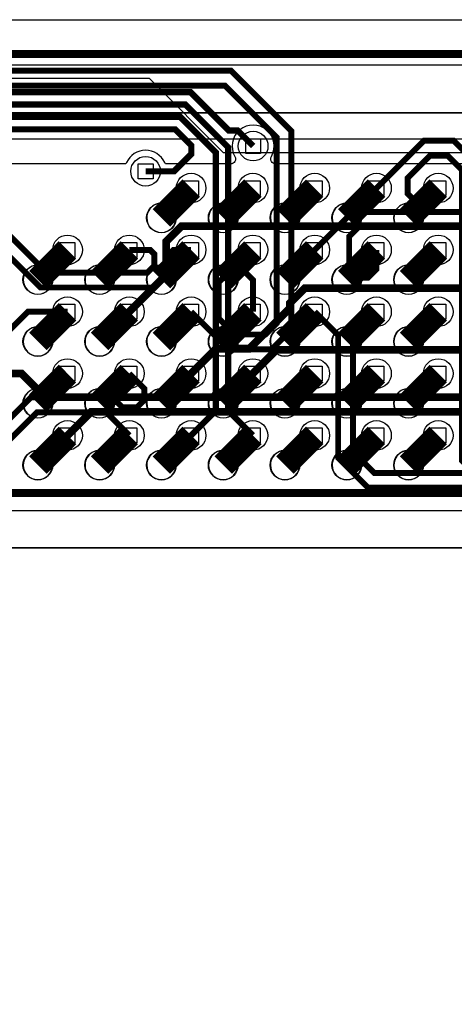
# Model space of a CAD drawing. Extents: x -9303 to 12731, y -3355 to 4522.
# Tile 42 of 51: x 2963 to 3315, y 2475 to 3272. Entities that reach past the tile are written whole.
import ezdxf

# ---------------------------------------------------------------- set-up
doc = ezdxf.new("R2010")
doc.units = 0
for name, color, linetype in [('BG_CUTOUT', 7, 'CONTINUOUS'), ('BG_DESIGN_OUTLINE', 7, 'CONTINUOUS'), ('BG_DIMENSION', 2, 'CONTINUOUS'), ('BG_DXFIN', 231, 'CONTINUOUS'), ('BG_OUTLINE', 150, 'CONTINUOUS'), ('CR_ALL', 2, 'CONTINUOUS'), ('ET_BOTTOM', 1, 'CONTINUOUS'), ('ET_LY3', 103, 'CONTINUOUS'), ('ET_LY5', 7, 'CONTINUOUS'), ('ET_LY8', 213, 'CONTINUOUS'), ('ET_TOP', 5, 'CONTINUOUS'), ('MA_NCLEGEND-1-10', 231, 'CONTINUOUS'), ('PG_PLACE_BOUND_TOP', 200, 'CONTINUOUS'), ('PG_SILKSCREEN_TOP', 110, 'CONTINUOUS'), ('PIN_PASTEMASK_TOP', 5, 'CONTINUOUS'), ('PIN_SOLDERMASK_TOP', 5, 'CONTINUOUS'), ('PIN_TOP', 5, 'CONTINUOUS'), ('PKO_BOTTOM', 12, 'CONTINUOUS'), ('PKO_TOP', 254, 'CONTINUOUS'), ('RKI_ALL', 2, 'CONTINUOUS'), ('RKO_ALL', 110, 'CONTINUOUS'), ('VC_BOTTOM', 254, 'CONTINUOUS'), ('VC_FILMMASKBOTTOM', 1, 'CONTINUOUS'), ('VC_LY2GND', 1, 'CONTINUOUS'), ('VC_LY3', 254, 'CONTINUOUS'), ('VC_LY4GND', 254, 'CONTINUOUS'), ('VC_LY5', 7, 'CONTINUOUS'), ('VC_LY6', 7, 'CONTINUOUS'), ('VC_LY7PWR', 254, 'CONTINUOUS'), ('VC_LY8', 254, 'CONTINUOUS'), ('VC_LY9GND', 254, 'CONTINUOUS'), ('VC_SOLDERMASK_BOTTOM', 1, 'CONTINUOUS'), ('VC_TOP', 5, 'CONTINUOUS')]:
    doc.layers.add(name, color=color, linetype=linetype)

# ---------------------------------------------------------------- blocks, each defined once
blk = doc.blocks.new('FIGURE_SQUARE')
blk.add_lwpolyline([(-0.5, -0.5), (-0.5, 0.5), (0.5, 0.5), (0.5, -0.5)], close=True)

msp = doc.modelspace()

# ---------------------------------------------------------------- linework, layer by layer
at = {"layer": 'BG_CUTOUT'}
msp.add_lwpolyline([(2578.74, 2844.49, 0.414198), (2539.37, 2805.12), (2539.37, 2312.99, 0.414197), (2578.74, 2273.62), (3326.77, 2273.62, 0.41421), (3366.14, 2312.99), (3366.14, 2805.12, 0.414212), (3326.77, 2844.49)], format="xyb", close=True, dxfattribs=at)
at = {"layer": 'BG_DESIGN_OUTLINE'}
msp.add_lwpolyline([(0, 1907.83), (787.4, 3271.65), (4724.41, 3271.65), (4724.41, 0), (0, 0)], close=True, dxfattribs=at)
at = {"layer": 'BG_DIMENSION'}
msp.add_lwpolyline([(2250, 3175), (2250, 1950), (3650, 1950), (3650, 3175)], close=True, dxfattribs=at)
at = {"layer": 'BG_DXFIN'}
for points in [[(787.4, 3271.65), (4724.41, 3271.65)], [(2578.74, 2844.49), (3326.77, 2844.49)]]:
    msp.add_lwpolyline(points, dxfattribs=at)
for points in [[(3089.57, 3111.35, 1.000209), (3065.94, 3111.35, 0.999791), (3089.57, 3111.35)], [(3139.57, 3111.35, 1.000209), (3115.94, 3111.35, 0.999791), (3139.57, 3111.35)], [(3189.57, 3111.35, 1.000209), (3165.94, 3111.35, 0.999791), (3189.57, 3111.35)], [(3239.57, 3111.35, 1.000209), (3215.94, 3111.35, 0.999791), (3239.57, 3111.35)], [(3289.57, 3111.35, 1.000209), (3265.94, 3111.35, 0.999791), (3289.57, 3111.35)], [(2989.57, 3061.35, 1.000209), (2965.94, 3061.35, 0.999791), (2989.57, 3061.35)], [(3039.57, 3061.35, 1.000209), (3015.94, 3061.35, 0.999791), (3039.57, 3061.35)], [(3089.57, 3061.35, 1.000209), (3065.94, 3061.35, 0.999791), (3089.57, 3061.35)], [(3139.57, 3061.35, 1.000209), (3115.94, 3061.35, 0.999791), (3139.57, 3061.35)], [(3189.57, 3061.35, 1.000209), (3165.94, 3061.35, 0.999791), (3189.57, 3061.35)], [(3239.57, 3061.35, 1.000209), (3215.94, 3061.35, 0.999791), (3239.57, 3061.35)], [(3289.57, 3061.35, 1.000209), (3265.94, 3061.35, 0.999791), (3289.57, 3061.35)], [(2989.57, 3011.35, 1.000209), (2965.94, 3011.35, 0.999791), (2989.57, 3011.35)], [(3039.57, 3011.35, 1.000209), (3015.94, 3011.35, 0.999791), (3039.57, 3011.35)], [(3089.57, 3011.35, 1.000209), (3065.94, 3011.35, 0.999791), (3089.57, 3011.35)], [(3139.57, 3011.35, 1.000209), (3115.94, 3011.35, 0.999791), (3139.57, 3011.35)], [(3189.57, 3011.35, 1.000209), (3165.94, 3011.35, 0.999791), (3189.57, 3011.35)], [(3239.57, 3011.35, 1.000209), (3215.94, 3011.35, 0.999791), (3239.57, 3011.35)], [(3289.57, 3011.35, 1.000209), (3265.94, 3011.35, 0.999791), (3289.57, 3011.35)], [(2989.57, 2961.35, 1.000209), (2965.94, 2961.35, 0.999791), (2989.57, 2961.35)], [(3039.57, 2961.35, 1.000209), (3015.94, 2961.35, 0.999791), (3039.57, 2961.35)], [(3089.57, 2961.35, 1.000209), (3065.94, 2961.35, 0.999791), (3089.57, 2961.35)], [(3139.57, 2961.35, 1.000209), (3115.94, 2961.35, 0.999791), (3139.57, 2961.35)], [(3189.57, 2961.35, 1.000209), (3165.94, 2961.35, 0.999791), (3189.57, 2961.35)], [(3239.57, 2961.35, 1.000209), (3215.94, 2961.35, 0.999791), (3239.57, 2961.35)], [(3289.57, 2961.35, 1.000209), (3265.94, 2961.35, 0.999791), (3289.57, 2961.35)], [(2989.57, 2911.35, 1.000209), (2965.94, 2911.35, 0.999791), (2989.57, 2911.35)], [(3039.57, 2911.35, 1.000209), (3015.94, 2911.35, 0.999791), (3039.57, 2911.35)], [(3089.57, 2911.35, 1.000209), (3065.94, 2911.35, 0.999791), (3089.57, 2911.35)], [(3139.57, 2911.35, 1.000209), (3115.94, 2911.35, 0.999791), (3139.57, 2911.35)], [(3189.57, 2911.35, 1.000209), (3165.94, 2911.35, 0.999791), (3189.57, 2911.35)], [(3239.57, 2911.35, 1.000209), (3215.94, 2911.35, 0.999791), (3239.57, 2911.35)], [(3289.57, 2911.35, 1.000209), (3265.94, 2911.35, 0.999791), (3289.57, 2911.35)]]:
    msp.add_lwpolyline(points, format="xyb", dxfattribs=at)
at = {"layer": 'BG_OUTLINE'}
msp.add_lwpolyline([(0, 1907.83), (787.4, 3271.65), (4724.41, 3271.65), (4724.41, 0), (0, 0)], close=True, dxfattribs=at)
msp.add_lwpolyline([(2578.74, 2844.49, 0.414198), (2539.37, 2805.12), (2539.37, 2312.99, 0.414197), (2578.74, 2273.62), (3326.77, 2273.62, 0.41421), (3366.14, 2312.99), (3366.14, 2805.12, 0.414212), (3326.77, 2844.49)], format="xyb", close=True, dxfattribs=at)
at = {"layer": 'CR_ALL'}
msp.add_lwpolyline([(2262, 3164), (2262, 1963), (3641, 1963), (3641, 3164), (3128, 3164), (3068, 3224), (2363, 3224), (2303, 3164)], close=True, dxfattribs=at)
at = {"layer": 'ET_BOTTOM'}
for points, const_width in [([(3801, 3224), (3781.39, 3243.61), (1321.61, 3243.61), (1301, 3223)], 6), ([(3900, 2975), (3770.47, 3104.53), (3093.89, 3104.53), (3081.68, 3092.32), (3081.68, 3065.27), (3051.81, 3035.4)], 6.25), ([(3900, 2825), (3928.13, 2853.13), (3928.13, 2911.65), (3900.78, 2939), (3849, 2939), (3733.47, 3054.53), (3193.89, 3054.53), (3181.68, 3042.32), (3181.68, 3038.22), (3148.99, 3005.53), (3121.94, 3005.53), (3101.81, 2985.4)], 6.25), ([(3151.81, 2985.4), (3170.94, 3004.53), (3683.47, 3004.53), (3788, 2900), (3900, 2900)], 6.25), ([(3900, 2750), (3683.75, 2966.25), (2983.74, 2966.25), (2964.59, 2985.4), (2903.71, 2985.4)], 6.25), ([(3001.81, 2935.4), (3020.94, 2954.53), (3620.47, 2954.53), (3900, 2675)], 6.25), ([(2903.71, 2935.4), (2950.36, 2888.75), (3362.25, 2888.75), (3445.47, 2805.53), (3694.47, 2805.53), (3900, 2600)], 6.25)]:
    msp.add_lwpolyline(points, dxfattribs=dict(at, const_width=const_width))
at = {"layer": 'ET_LY3'}
for points, const_width in [([(3801, 3224), (3781.39, 3243.61), (1321.61, 3243.61), (1301, 3223)], 6), ([(3001.81, 3035.4), (2969.81, 3035.4), (2939.41, 3005), (2837.02, 3005), (2823, 3019.02), (2823, 3148.02), (2784.64, 3186.38), (2344.38, 3186.38), (2337.54, 3179.54), (1602.52, 3179.54), (1275.7, 2852.72), (1180.37, 2852.72), (1152.97, 2880.12)], 4.8), ([(3251.81, 3135.4), (3290.14, 3173.73), (3314.27, 3173.73), (3333, 3155), (3333, 2920), (3345, 2908), (3381, 2908), (3422, 2867), (3422, 2621), (3473, 2570), (3628.59, 2570), (3647.45, 2551.14), (3647.45, 2335.53)], 4.8), ([(3301.81, 3135.4), (3290.41, 3124), (3284.01, 3124), (3277, 3131.01), (3277, 3143.61), (3295.12, 3161.73), (3309.29, 3161.73), (3321, 3150.02), (3321, 2915.02), (3340.02, 2896), (3376.02, 2896), (3410, 2862.02), (3410, 2616.02), (3468.02, 2558), (3623.61, 2558), (3635.45, 2546.16), (3635.45, 2330.55)], 4.8)]:
    msp.add_lwpolyline(points, dxfattribs=dict(at, const_width=const_width))
at = {"layer": 'ET_LY5', "const_width": 5}
for points in [[(3152.01, 3169.4), (3139.41, 3182), (3132.31, 3182), (3101.31, 3213), (1589.85, 3213), (1372.85, 2996), (1302.15, 2996), (1294, 3004.15), (1294, 3014.99), (1299.51, 3020.5), (1345.5, 3020.5), (1364, 3039)], [(3151.81, 2935.4), (3131.81, 2955.4), (3131.81, 3168.35), (3097.16, 3203), (1594, 3203), (1377, 2986), (1298, 2986), (1284, 3000), (1284, 3024.01), (1298.96, 3038.98), (1325, 3039)], [(3101.81, 2935.4), (3121.81, 2955.4), (3121.81, 3164.2), (3093.01, 3193), (1598.15, 3193), (1381.15, 2976), (1293.85, 2976), (1274, 2995.85), (1274, 3025), (1251, 3048), (1229, 3048)], [(3065, 3149), (3088, 3149), (3102, 3163), (3102, 3169.86), (3088.86, 3183), (1602.3, 3183), (1385.3, 2966), (1289.7, 2966), (1264, 2991.7), (1264, 3020.85), (1250.04, 3034.81), (1241.98, 3034.81), (1236.67, 3029.5), (1236.5, 3029.5), (1226, 3019), (1226, 2991)]]:
    msp.add_lwpolyline(points, dxfattribs=at)
at = {"layer": 'ET_LY8'}
for points, const_width in [([(3801, 3224), (3781.39, 3243.61), (1321.61, 3243.61), (1301, 3223)], 6), ([(3101.81, 3035.4), (3132.21, 3005), (3167, 3005), (3183, 3021), (3183, 3181.42), (3134.09, 3230.33), (1364.78, 3230.33), (1086.45, 2952), (1050.02, 2952), (963, 2864.98), (963, 2828.55), (898.36, 2763.91), (898.36, 2105.34), (825.03, 2032.01), (756.03, 2032.01), (704.76, 1980.74), (704.76, 1861.71), (535.77, 1692.72), (535.77, 1100.77), (359.83, 924.83), (359.83, 558.19), (463.42, 454.6), (463.42, 216.15), (493.82, 185.75)], 4.8), ([(3151.81, 3035.4), (3151.81, 3061.2), (3145.01, 3068), (3133, 3068), (3124, 3059), (3124, 3030.19), (3137.19, 3017), (3162.02, 3017), (3171, 3025.98), (3171, 3176.44), (3129.11, 3218.33), (1369.76, 3218.33), (1091.43, 2940)], 4.8), ([(3051.81, 3085.4), (3068.61, 3085.4), (3072, 3082.01), (3072, 3072.57), (3066.43, 3067), (2985, 3067), (2929, 3123), (2881.98, 3123), (2806.55, 3198.43), (2343.45, 3198.43), (2331.02, 3186), (1396.92, 3186), (1254, 3043.08), (1254, 3011.61), (1283.83, 2981.78), (1357.75, 2981.78), (1396.74, 3020.77), (1421.47, 3020.77), (1453.05, 2989.19), (1453.05, 2948.04), (1339.02, 2834.01), (1207.16, 2834.01), (985.34, 2612.19)], 4.8), ([(3101.81, 3085.4), (3087.61, 3085.4), (3084, 3081.79), (3084, 3067.59), (3071.41, 3055), (2980.02, 3055), (2924.02, 3111), (2877, 3111), (2801.57, 3186.43), (2348.43, 3186.43), (2336, 3174), (1401.9, 3174), (1266, 3038.1), (1266, 3016.59), (1288.81, 2993.78), (1352.77, 2993.78), (1391.76, 3032.77), (1426.45, 3032.77), (1465.05, 2994.17), (1465.05, 2943.06), (1344, 2822.01), (1212.14, 2822.01), (997.34, 2607.21)], 4.8), ([(3201.81, 3085.4), (3232.41, 3116), (3367.98, 3116), (3383, 3100.98), (3383, 2927.98), (3443.98, 2867), (3518, 2867), (3533, 2852), (3533, 2824.98), (3540.98, 2817), (3813, 2817), (4057, 2573)], 4.8), ([(3251.81, 3085.4), (3251.81, 3069.81), (3245, 3063), (3234, 3063), (3229.69, 3067.31), (3229.69, 3096.3), (3237.39, 3104), (3363, 3104), (3371, 3096), (3371, 2923), (3439, 2855), (3513.02, 2855), (3521, 2847.02), (3521, 2820), (3536, 2805), (3808.02, 2805), (4045, 2568.02)], 4.8), ([(3201.81, 3035.4), (3220.81, 3016.4), (3220.81, 2917.21), (3245.02, 2893), (3349.02, 2893), (3421, 2821.02), (3421, 2601.02), (3463.02, 2559), (3707.02, 2559), (3769, 2497.02), (3769, 1681.98)], 4.8), ([(3251.81, 3035.4), (3232.81, 3016.4), (3232.81, 2922.19), (3250, 2905), (3354, 2905), (3433, 2826), (3433, 2606), (3468, 2571), (3712, 2571), (3781, 2502), (3781, 1677)], 4.8), ([(3051.81, 2985.4), (3064, 2973.21), (3064, 2964), (3058, 2958), (3046.19, 2958), (3038.19, 2966), (2972, 2966), (2922.5, 2916.5), (2555.32, 2916.5), (2477, 2838.18), (2477, 2617), (2423, 2563), (2423, 2530), (2411, 2518), (2283, 2518), (2237, 2472)], 4.8), ([(3051.81, 2935.4), (3033.21, 2954), (2976.98, 2954), (2927.48, 2904.5), (2560.3, 2904.5), (2489, 2833.2), (2489, 2612.02), (2435, 2558.02), (2435, 2525.02), (2415.98, 2506), (2287.98, 2506), (2241.98, 2460)], 4.8)]:
    msp.add_lwpolyline(points, dxfattribs=dict(at, const_width=const_width))
at = {"layer": 'ET_TOP'}
for points, const_width in [([(3801, 3224), (3781.39, 3243.61), (1321.61, 3243.61), (1301, 3223)], 6), ([(3077.76, 3111.35), (3101.81, 3135.4)], 20), ([(3127.76, 3111.35), (3151.81, 3135.4)], 20), ([(3177.76, 3111.35), (3201.81, 3135.4)], 20), ([(3227.76, 3111.35), (3251.81, 3135.4)], 20), ([(3277.76, 3111.35), (3301.81, 3135.4)], 20), ([(2977.76, 3061.35), (3001.81, 3085.4)], 20), ([(3027.76, 3061.35), (3051.81, 3085.4)], 20), ([(3077.76, 3061.35), (3101.81, 3085.4)], 20), ([(3127.76, 3061.35), (3151.81, 3085.4)], 20), ([(3177.76, 3061.35), (3201.81, 3085.4)], 20), ([(3227.76, 3061.35), (3251.81, 3085.4)], 20), ([(3277.76, 3061.35), (3301.81, 3085.4)], 20), ([(2977.76, 3011.35), (3001.81, 3035.4)], 20), ([(3027.76, 3011.35), (3051.81, 3035.4)], 20), ([(3077.76, 3011.35), (3101.81, 3035.4)], 20), ([(3127.76, 3011.35), (3151.81, 3035.4)], 20), ([(3177.76, 3011.35), (3201.81, 3035.4)], 20), ([(3227.76, 3011.35), (3251.81, 3035.4)], 20), ([(3277.76, 3011.35), (3301.81, 3035.4)], 20), ([(2977.76, 2961.35), (3001.81, 2985.4)], 20), ([(3027.76, 2961.35), (3051.81, 2985.4)], 20), ([(3077.76, 2961.35), (3101.81, 2985.4)], 20), ([(3127.76, 2961.35), (3151.81, 2985.4)], 20), ([(3177.76, 2961.35), (3201.81, 2985.4)], 20), ([(3227.76, 2961.35), (3251.81, 2985.4)], 20), ([(3277.76, 2961.35), (3301.81, 2985.4)], 20), ([(2977.76, 2911.35), (3001.81, 2935.4)], 20), ([(3027.76, 2911.35), (3051.81, 2935.4)], 20), ([(3077.76, 2911.35), (3101.81, 2935.4)], 20), ([(3127.76, 2911.35), (3151.81, 2935.4)], 20), ([(3177.76, 2911.35), (3201.81, 2935.4)], 20), ([(3227.76, 2911.35), (3251.81, 2935.4)], 20), ([(3277.76, 2911.35), (3301.81, 2935.4)], 20)]:
    msp.add_lwpolyline(points, dxfattribs=dict(at, const_width=const_width))
for points in [[(2404, 3235), (3715, 3235), (3890, 3060), (3890, 2622.93, 0.654849), (3890, 2577.07), (3890, 2322.93, 0.654849)], [(3518, 3155), (3170.28, 3155, -0.575777), (3166.8, 3160.98, 1.720002), (3137.22, 3160.98, -0.575777), (3133.74, 3155), (3080.98, 3155), (3080.44, 3156.16, 0.638561), (3049.56, 3156.16), (3049.02, 3155), (2625, 3155)]]:
    msp.add_lwpolyline(points, format="xyb", dxfattribs=at)
at = {"layer": 'PG_PLACE_BOUND_TOP'}
msp.add_lwpolyline([(2362.76, 3196.35), (3642.76, 3196.35), (3642.76, 1926.35), (2262.76, 1926.35), (2262.76, 3096.35)], close=True, dxfattribs=at)
at = {"layer": 'PG_SILKSCREEN_TOP'}
msp.add_lwpolyline([(2302.76, 3136.35), (2262.76, 3096.35), (2262.76, 1926.35), (3642.76, 1926.35), (3642.76, 3196.35), (2362.76, 3196.35), (2302.76, 3136.35)], dxfattribs=at)
at = {"layer": 'PIN_PASTEMASK_TOP'}
for centre in [(3077.76, 3111.35), (3127.76, 3111.35), (3177.76, 3111.35), (3227.76, 3111.35), (3277.76, 3111.35), (2977.76, 3061.35), (3027.76, 3061.35), (3077.76, 3061.35), (3127.76, 3061.35), (3177.76, 3061.35), (3227.76, 3061.35), (3277.76, 3061.35), (2977.76, 3011.35), (3027.76, 3011.35), (3077.76, 3011.35), (3127.76, 3011.35), (3177.76, 3011.35), (3227.76, 3011.35), (3277.76, 3011.35), (2977.76, 2961.35), (3027.76, 2961.35), (3077.76, 2961.35), (3127.76, 2961.35), (3177.76, 2961.35), (3227.76, 2961.35), (3277.76, 2961.35), (2977.76, 2911.35), (3027.76, 2911.35), (3077.76, 2911.35), (3127.76, 2911.35), (3177.76, 2911.35), (3227.76, 2911.35), (3277.76, 2911.35)]:
    msp.add_circle(centre, 12, dxfattribs=at)
at = {"layer": 'PIN_SOLDERMASK_TOP'}
for centre in [(3077.76, 3111.35), (3127.76, 3111.35), (3177.76, 3111.35), (3227.76, 3111.35), (3277.76, 3111.35), (2977.76, 3061.35), (3027.76, 3061.35), (3077.76, 3061.35), (3127.76, 3061.35), (3177.76, 3061.35), (3227.76, 3061.35), (3277.76, 3061.35), (2977.76, 3011.35), (3027.76, 3011.35), (3077.76, 3011.35), (3127.76, 3011.35), (3177.76, 3011.35), (3227.76, 3011.35), (3277.76, 3011.35), (2977.76, 2961.35), (3027.76, 2961.35), (3077.76, 2961.35), (3127.76, 2961.35), (3177.76, 2961.35), (3227.76, 2961.35), (3277.76, 2961.35), (2977.76, 2911.35), (3027.76, 2911.35), (3077.76, 2911.35), (3127.76, 2911.35), (3177.76, 2911.35), (3227.76, 2911.35), (3277.76, 2911.35)]:
    msp.add_circle(centre, 12, dxfattribs=at)
at = {"layer": 'PIN_TOP'}
for centre in [(3077.76, 3111.35), (3127.76, 3111.35), (3177.76, 3111.35), (3227.76, 3111.35), (3277.76, 3111.35), (2977.76, 3061.35), (3027.76, 3061.35), (3077.76, 3061.35), (3127.76, 3061.35), (3177.76, 3061.35), (3227.76, 3061.35), (3277.76, 3061.35), (2977.76, 3011.35), (3027.76, 3011.35), (3077.76, 3011.35), (3127.76, 3011.35), (3177.76, 3011.35), (3227.76, 3011.35), (3277.76, 3011.35), (2977.76, 2961.35), (3027.76, 2961.35), (3077.76, 2961.35), (3127.76, 2961.35), (3177.76, 2961.35), (3227.76, 2961.35), (3277.76, 2961.35), (2977.76, 2911.35), (3027.76, 2911.35), (3077.76, 2911.35), (3127.76, 2911.35), (3177.76, 2911.35), (3227.76, 2911.35), (3277.76, 2911.35)]:
    msp.add_circle(centre, 12, dxfattribs=at)
at = {"layer": 'PKO_BOTTOM'}
msp.add_lwpolyline([(1181.1, 1854.33), (1181.1, 3271.65), (4724.41, 3271.65), (4724.41, 1854.33)], close=True, dxfattribs=at)
at = {"layer": 'PKO_TOP'}
msp.add_lwpolyline([(1220.47, 1618.11), (1220.47, 3271.65), (4724.41, 3271.65), (4724.41, 1618.11)], close=True, dxfattribs=at)
at = {"layer": 'RKI_ALL'}
msp.add_lwpolyline([(35, 35), (35, 1898.45), (813.38, 3246.65), (4689.41, 3246.65), (4689.41, 35)], close=True, dxfattribs=at)
at = {"layer": 'RKO_ALL'}
msp.add_lwpolyline([(2509.37, 2312.99), (2509.37, 2805.12, -0.414205), (2578.74, 2874.49), (3326.77, 2874.49, -0.414213), (3396.14, 2805.12), (3396.14, 2312.99, -0.414212), (3326.77, 2243.62), (2578.74, 2243.62, -0.414204)], format="xyb", close=True, dxfattribs=at)
at = {"layer": 'VC_BOTTOM'}
for centre in [(3152.01, 3169.4), (3065, 3149), (3101.81, 3135.4), (3151.81, 3135.4), (3201.81, 3135.4), (3251.81, 3135.4), (3301.81, 3135.4), (3001.81, 3085.4), (3051.81, 3085.4), (3101.81, 3085.4), (3151.81, 3085.4), (3201.81, 3085.4), (3251.81, 3085.4), (3301.81, 3085.4), (3001.81, 3035.4), (3051.81, 3035.4), (3101.81, 3035.4), (3151.81, 3035.4), (3201.81, 3035.4), (3251.81, 3035.4), (3301.81, 3035.4), (3001.81, 2985.4), (3051.81, 2985.4), (3101.81, 2985.4), (3151.81, 2985.4), (3201.81, 2985.4), (3251.81, 2985.4), (3301.81, 2985.4), (3001.81, 2935.4), (3051.81, 2935.4), (3101.81, 2935.4), (3151.81, 2935.4), (3201.81, 2935.4), (3251.81, 2935.4), (3301.81, 2935.4)]:
    msp.add_circle(centre, 12, dxfattribs=at)
at = {"layer": 'VC_FILMMASKBOTTOM'}
for centre in [(3152.01, 3169.4), (3065, 3149), (3101.81, 3135.4), (3151.81, 3135.4), (3201.81, 3135.4), (3251.81, 3135.4), (3301.81, 3135.4), (3001.81, 3085.4), (3051.81, 3085.4), (3101.81, 3085.4), (3151.81, 3085.4), (3201.81, 3085.4), (3251.81, 3085.4), (3301.81, 3085.4), (3001.81, 3035.4), (3051.81, 3035.4), (3101.81, 3035.4), (3151.81, 3035.4), (3201.81, 3035.4), (3251.81, 3035.4), (3301.81, 3035.4), (3001.81, 2985.4), (3051.81, 2985.4), (3101.81, 2985.4), (3151.81, 2985.4), (3201.81, 2985.4), (3251.81, 2985.4), (3301.81, 2985.4), (3001.81, 2935.4), (3051.81, 2935.4), (3101.81, 2935.4), (3151.81, 2935.4), (3201.81, 2935.4), (3251.81, 2935.4), (3301.81, 2935.4)]:
    msp.add_circle(centre, 12, dxfattribs=at)
at = {"layer": 'VC_LY2GND'}
for centre in [(3152.01, 3169.4), (3065, 3149), (3101.81, 3135.4), (3151.81, 3135.4), (3201.81, 3135.4), (3251.81, 3135.4), (3301.81, 3135.4), (3001.81, 3085.4), (3051.81, 3085.4), (3101.81, 3085.4), (3151.81, 3085.4), (3201.81, 3085.4), (3251.81, 3085.4), (3301.81, 3085.4), (3001.81, 3035.4), (3051.81, 3035.4), (3101.81, 3035.4), (3151.81, 3035.4), (3201.81, 3035.4), (3251.81, 3035.4), (3301.81, 3035.4), (3001.81, 2985.4), (3051.81, 2985.4), (3101.81, 2985.4), (3151.81, 2985.4), (3201.81, 2985.4), (3251.81, 2985.4), (3301.81, 2985.4), (3001.81, 2935.4), (3051.81, 2935.4), (3101.81, 2935.4), (3151.81, 2935.4), (3201.81, 2935.4), (3251.81, 2935.4), (3301.81, 2935.4)]:
    msp.add_circle(centre, 12, dxfattribs=at)
at = {"layer": 'VC_LY3'}
for centre in [(3152.01, 3169.4), (3065, 3149), (3101.81, 3135.4), (3151.81, 3135.4), (3201.81, 3135.4), (3251.81, 3135.4), (3301.81, 3135.4), (3001.81, 3085.4), (3051.81, 3085.4), (3101.81, 3085.4), (3151.81, 3085.4), (3201.81, 3085.4), (3251.81, 3085.4), (3301.81, 3085.4), (3001.81, 3035.4), (3051.81, 3035.4), (3101.81, 3035.4), (3151.81, 3035.4), (3201.81, 3035.4), (3251.81, 3035.4), (3301.81, 3035.4), (3001.81, 2985.4), (3051.81, 2985.4), (3101.81, 2985.4), (3151.81, 2985.4), (3201.81, 2985.4), (3251.81, 2985.4), (3301.81, 2985.4), (3001.81, 2935.4), (3051.81, 2935.4), (3101.81, 2935.4), (3151.81, 2935.4), (3201.81, 2935.4), (3251.81, 2935.4), (3301.81, 2935.4)]:
    msp.add_circle(centre, 12, dxfattribs=at)
at = {"layer": 'VC_LY4GND'}
for centre in [(3152.01, 3169.4), (3065, 3149), (3101.81, 3135.4), (3151.81, 3135.4), (3201.81, 3135.4), (3251.81, 3135.4), (3301.81, 3135.4), (3001.81, 3085.4), (3051.81, 3085.4), (3101.81, 3085.4), (3151.81, 3085.4), (3201.81, 3085.4), (3251.81, 3085.4), (3301.81, 3085.4), (3001.81, 3035.4), (3051.81, 3035.4), (3101.81, 3035.4), (3151.81, 3035.4), (3201.81, 3035.4), (3251.81, 3035.4), (3301.81, 3035.4), (3001.81, 2985.4), (3051.81, 2985.4), (3101.81, 2985.4), (3151.81, 2985.4), (3201.81, 2985.4), (3251.81, 2985.4), (3301.81, 2985.4), (3001.81, 2935.4), (3051.81, 2935.4), (3101.81, 2935.4), (3151.81, 2935.4), (3201.81, 2935.4), (3251.81, 2935.4), (3301.81, 2935.4)]:
    msp.add_circle(centre, 12, dxfattribs=at)
at = {"layer": 'VC_LY5'}
for centre in [(3152.01, 3169.4), (3065, 3149), (3101.81, 3135.4), (3151.81, 3135.4), (3201.81, 3135.4), (3251.81, 3135.4), (3301.81, 3135.4), (3001.81, 3085.4), (3051.81, 3085.4), (3101.81, 3085.4), (3151.81, 3085.4), (3201.81, 3085.4), (3251.81, 3085.4), (3301.81, 3085.4), (3001.81, 3035.4), (3051.81, 3035.4), (3101.81, 3035.4), (3151.81, 3035.4), (3201.81, 3035.4), (3251.81, 3035.4), (3301.81, 3035.4), (3001.81, 2985.4), (3051.81, 2985.4), (3101.81, 2985.4), (3151.81, 2985.4), (3201.81, 2985.4), (3251.81, 2985.4), (3301.81, 2985.4), (3001.81, 2935.4), (3051.81, 2935.4), (3101.81, 2935.4), (3151.81, 2935.4), (3201.81, 2935.4), (3251.81, 2935.4), (3301.81, 2935.4)]:
    msp.add_circle(centre, 12, dxfattribs=at)
at = {"layer": 'VC_LY6'}
for centre in [(3152.01, 3169.4), (3065, 3149), (3101.81, 3135.4), (3151.81, 3135.4), (3201.81, 3135.4), (3251.81, 3135.4), (3301.81, 3135.4), (3001.81, 3085.4), (3051.81, 3085.4), (3101.81, 3085.4), (3151.81, 3085.4), (3201.81, 3085.4), (3251.81, 3085.4), (3301.81, 3085.4), (3001.81, 3035.4), (3051.81, 3035.4), (3101.81, 3035.4), (3151.81, 3035.4), (3201.81, 3035.4), (3251.81, 3035.4), (3301.81, 3035.4), (3001.81, 2985.4), (3051.81, 2985.4), (3101.81, 2985.4), (3151.81, 2985.4), (3201.81, 2985.4), (3251.81, 2985.4), (3301.81, 2985.4), (3001.81, 2935.4), (3051.81, 2935.4), (3101.81, 2935.4), (3151.81, 2935.4), (3201.81, 2935.4), (3251.81, 2935.4), (3301.81, 2935.4)]:
    msp.add_circle(centre, 12, dxfattribs=at)
at = {"layer": 'VC_LY7PWR'}
for centre in [(3152.01, 3169.4), (3065, 3149), (3101.81, 3135.4), (3151.81, 3135.4), (3201.81, 3135.4), (3251.81, 3135.4), (3301.81, 3135.4), (3001.81, 3085.4), (3051.81, 3085.4), (3101.81, 3085.4), (3151.81, 3085.4), (3201.81, 3085.4), (3251.81, 3085.4), (3301.81, 3085.4), (3001.81, 3035.4), (3051.81, 3035.4), (3101.81, 3035.4), (3151.81, 3035.4), (3201.81, 3035.4), (3251.81, 3035.4), (3301.81, 3035.4), (3001.81, 2985.4), (3051.81, 2985.4), (3101.81, 2985.4), (3151.81, 2985.4), (3201.81, 2985.4), (3251.81, 2985.4), (3301.81, 2985.4), (3001.81, 2935.4), (3051.81, 2935.4), (3101.81, 2935.4), (3151.81, 2935.4), (3201.81, 2935.4), (3251.81, 2935.4), (3301.81, 2935.4)]:
    msp.add_circle(centre, 12, dxfattribs=at)
at = {"layer": 'VC_LY8'}
for centre in [(3152.01, 3169.4), (3065, 3149), (3101.81, 3135.4), (3151.81, 3135.4), (3201.81, 3135.4), (3251.81, 3135.4), (3301.81, 3135.4), (3001.81, 3085.4), (3051.81, 3085.4), (3101.81, 3085.4), (3151.81, 3085.4), (3201.81, 3085.4), (3251.81, 3085.4), (3301.81, 3085.4), (3001.81, 3035.4), (3051.81, 3035.4), (3101.81, 3035.4), (3151.81, 3035.4), (3201.81, 3035.4), (3251.81, 3035.4), (3301.81, 3035.4), (3001.81, 2985.4), (3051.81, 2985.4), (3101.81, 2985.4), (3151.81, 2985.4), (3201.81, 2985.4), (3251.81, 2985.4), (3301.81, 2985.4), (3001.81, 2935.4), (3051.81, 2935.4), (3101.81, 2935.4), (3151.81, 2935.4), (3201.81, 2935.4), (3251.81, 2935.4), (3301.81, 2935.4)]:
    msp.add_circle(centre, 12, dxfattribs=at)
at = {"layer": 'VC_LY9GND'}
for centre in [(3152.01, 3169.4), (3065, 3149), (3101.81, 3135.4), (3151.81, 3135.4), (3201.81, 3135.4), (3251.81, 3135.4), (3301.81, 3135.4), (3001.81, 3085.4), (3051.81, 3085.4), (3101.81, 3085.4), (3151.81, 3085.4), (3201.81, 3085.4), (3251.81, 3085.4), (3301.81, 3085.4), (3001.81, 3035.4), (3051.81, 3035.4), (3101.81, 3035.4), (3151.81, 3035.4), (3201.81, 3035.4), (3251.81, 3035.4), (3301.81, 3035.4), (3001.81, 2985.4), (3051.81, 2985.4), (3101.81, 2985.4), (3151.81, 2985.4), (3201.81, 2985.4), (3251.81, 2985.4), (3301.81, 2985.4), (3001.81, 2935.4), (3051.81, 2935.4), (3101.81, 2935.4), (3151.81, 2935.4), (3201.81, 2935.4), (3251.81, 2935.4), (3301.81, 2935.4)]:
    msp.add_circle(centre, 12, dxfattribs=at)
at = {"layer": 'VC_SOLDERMASK_BOTTOM'}
for centre in [(3152.01, 3169.4), (3065, 3149), (3101.81, 3135.4), (3151.81, 3135.4), (3201.81, 3135.4), (3251.81, 3135.4), (3301.81, 3135.4), (3001.81, 3085.4), (3051.81, 3085.4), (3101.81, 3085.4), (3151.81, 3085.4), (3201.81, 3085.4), (3251.81, 3085.4), (3301.81, 3085.4), (3001.81, 3035.4), (3051.81, 3035.4), (3101.81, 3035.4), (3151.81, 3035.4), (3201.81, 3035.4), (3251.81, 3035.4), (3301.81, 3035.4), (3001.81, 2985.4), (3051.81, 2985.4), (3101.81, 2985.4), (3151.81, 2985.4), (3201.81, 2985.4), (3251.81, 2985.4), (3301.81, 2985.4), (3001.81, 2935.4), (3051.81, 2935.4), (3101.81, 2935.4), (3151.81, 2935.4), (3201.81, 2935.4), (3251.81, 2935.4), (3301.81, 2935.4)]:
    msp.add_circle(centre, 12, dxfattribs=at)
at = {"layer": 'VC_TOP'}
for centre in [(3152.01, 3169.4), (3065, 3149), (3101.81, 3135.4), (3151.81, 3135.4), (3201.81, 3135.4), (3251.81, 3135.4), (3301.81, 3135.4), (3001.81, 3085.4), (3051.81, 3085.4), (3101.81, 3085.4), (3151.81, 3085.4), (3201.81, 3085.4), (3251.81, 3085.4), (3301.81, 3085.4), (3001.81, 3035.4), (3051.81, 3035.4), (3101.81, 3035.4), (3151.81, 3035.4), (3201.81, 3035.4), (3251.81, 3035.4), (3301.81, 3035.4), (3001.81, 2985.4), (3051.81, 2985.4), (3101.81, 2985.4), (3151.81, 2985.4), (3201.81, 2985.4), (3251.81, 2985.4), (3301.81, 2985.4), (3001.81, 2935.4), (3051.81, 2935.4), (3101.81, 2935.4), (3151.81, 2935.4), (3201.81, 2935.4), (3251.81, 2935.4), (3301.81, 2935.4)]:
    msp.add_circle(centre, 12, dxfattribs=at)

# ---------------------------------------------------------------- block references
at = {"layer": 'MA_NCLEGEND-1-10', "xscale": 12, "yscale": 12}
for p in [(3152.01, 3169.4), (3065, 3149), (3101.81, 3135.4), (3151.81, 3135.4), (3201.81, 3135.4), (3251.81, 3135.4), (3301.81, 3135.4), (3001.81, 3085.4), (3051.81, 3085.4), (3101.81, 3085.4), (3151.81, 3085.4), (3201.81, 3085.4), (3251.81, 3085.4), (3301.81, 3085.4), (3001.81, 3035.4), (3051.81, 3035.4), (3101.81, 3035.4), (3151.81, 3035.4), (3201.81, 3035.4), (3251.81, 3035.4), (3301.81, 3035.4), (3001.81, 2985.4), (3051.81, 2985.4), (3101.81, 2985.4), (3151.81, 2985.4), (3201.81, 2985.4), (3251.81, 2985.4), (3301.81, 2985.4), (3001.81, 2935.4), (3051.81, 2935.4), (3101.81, 2935.4), (3151.81, 2935.4), (3201.81, 2935.4), (3251.81, 2935.4), (3301.81, 2935.4)]:
    msp.add_blockref('FIGURE_SQUARE', p, dxfattribs=at)

doc.saveas('drawing.dxf')
